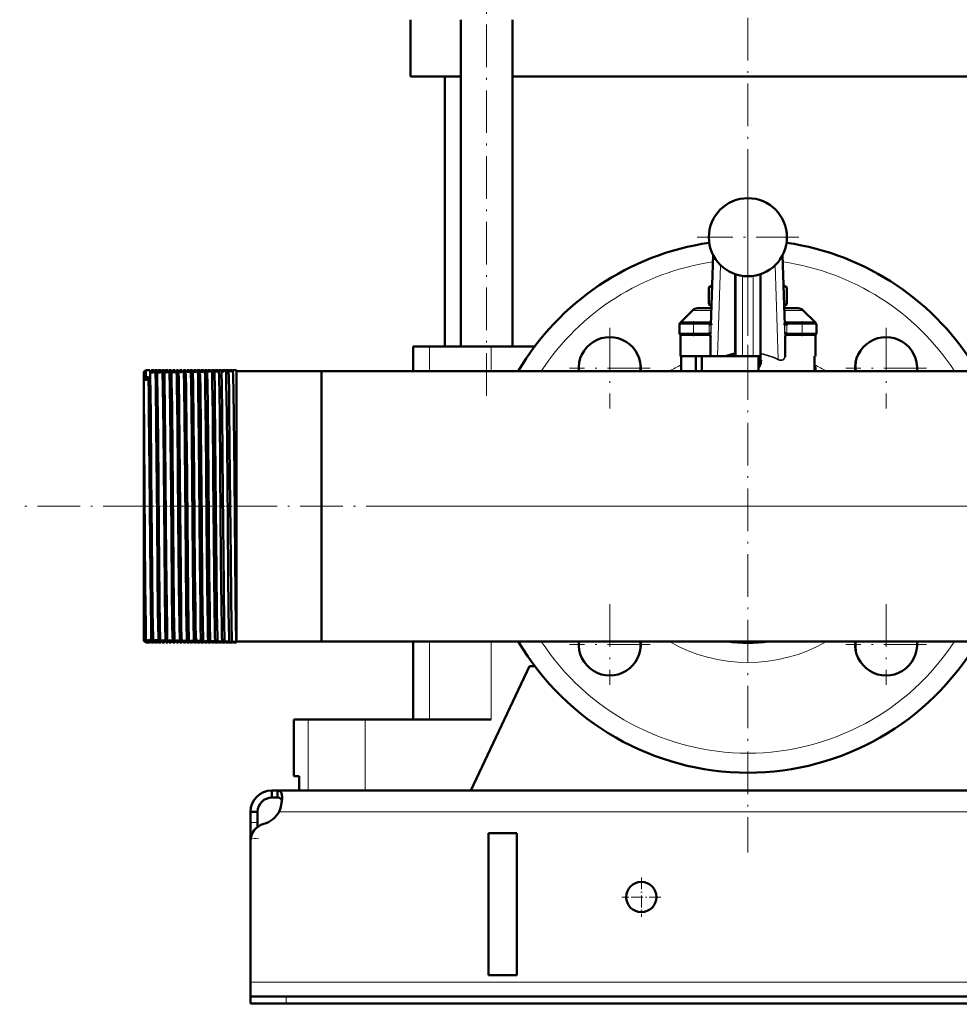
# Model space of a CAD drawing. Extents: x -1438 to 1837, y -1580 to 612.
# Tile 55 of 90: x -228 to 36, y -276 to 2. Entities that reach past the tile are written whole.
import ezdxf

# ---------------------------------------------------------------- set-up
doc = ezdxf.new("R2010")
doc.units = 0
doc.linetypes.add('DASHDOT', pattern=[18.5, 12, -3, 0.5, -3])

msp = doc.modelspace()

# ---------------------------------------------------------------- linework, layer by layer
at = {"color": 7, "linetype": 'DASHDOT', "lineweight": 18}
for p, q in [((-96.75, -104.32), (-96.75, 62.48)), ((-23.21, -102.42), (-23.21, 41.58)), ((-23.21, -37.92), (-23.21, -232.92)), ((-23.21, -45.37), (-23.21, -73.97)), ((-8.91, -59.67), (-37.51, -59.67)), ((-62.1, -85.16), (-62.1, -107.91)), ((15.68, -85.16), (15.68, -107.91)), ((-50.72, -96.53), (-73.47, -96.53)), ((27.06, -96.53), (4.31, -96.53)), ((491.79, -135.42), (-228.19, -135.42)), ((74.29, -135.42), (-120.71, -135.42)), ((-62.1, -162.94), (-62.1, -185.69)), ((15.68, -162.94), (15.68, -185.69)), ((-50.72, -174.31), (-73.47, -174.31)), ((27.06, -174.31), (4.31, -174.31))]:
    msp.add_line(p, q, dxfattribs=at)
at = {"color": 7, "lineweight": 50}
for p, q in [((-118.21, -14.42), (-118.21, 1.58)), ((-104.05, -90.42), (-104.05, 1.58)), ((-89.45, -90.42), (-89.45, 1.58)), ((-104.05, -14.42), (-118.21, -14.42)), ((-108.56, -90.42), (-108.56, -14.42)), ((-23.21, -14.42), (-89.45, -14.42)), ((43.03, -14.42), (-23.21, -14.42)), ((-33.62, -84.32), (-32.99, -64.71)), ((-13.43, -64.71), (-12.8, -84.32)), ((-26.71, -70.1), (-26.71, -93.17)), ((-19.71, -93.17), (-19.71, -70.1)), ((-33.26, -73.27), (-34.18, -73.8)), ((-34.18, -78.55), (-34.18, -73.8)), ((-12.24, -73.8), (-13.15, -73.27)), ((-12.24, -78.55), (-12.24, -73.8)), ((-38.79, -80.26), (-42.21, -83.67)), ((-37.38, -79.67), (-33.47, -79.67)), ((-34.18, -78.55), (-33.45, -78.97)), ((-12.97, -78.97), (-12.24, -78.55)), ((-12.95, -79.67), (-9.04, -79.67)), ((-7.62, -80.26), (-4.21, -83.67)), ((-42.5, -86.67), (-42.5, -84.17)), ((-42.21, -83.67), (-39.92, -83.67)), ((-42.21, -83.72), (-42.21, -83.67)), ((-42, -83.67), (-38.5, -83.67)), ((-39.92, -83.67), (-39.21, -83.67)), ((-33.6, -83.67), (-38.5, -83.67)), ((-7.92, -83.67), (-12.82, -83.67)), ((-12.8, -84.2), (-12.3, -84.17)), ((-12.79, -84.36), (-12.8, -84.32)), ((-12.79, -84.47), (-12.79, -84.36)), ((-7.92, -83.67), (-4.42, -83.67)), ((-7.21, -83.67), (-6.49, -83.67)), ((-6.49, -83.67), (-4.21, -83.67)), ((-4.21, -83.72), (-4.21, -83.67)), ((-3.92, -86.67), (-3.92, -84.17)), ((-42.21, -93.17), (-42.21, -87.13)), ((-42, -87.17), (-38.5, -87.17)), ((-34.16, -87.17), (-38.5, -87.17)), ((-33.63, -86.67), (-34.13, -86.67)), ((-33.71, -91.29), (-33.71, -87.67)), ((-12.29, -86.67), (-12.79, -86.67)), ((-12.71, -87.67), (-12.71, -91.29)), ((-7.92, -87.17), (-12.26, -87.17)), ((-7.92, -87.17), (-4.42, -87.17)), ((-4.21, -93.17), (-4.21, -87.13)), ((-115.17, -90.42), (-117.46, -90.42)), ((-117.46, -90.42), (-117.46, -97.37)), ((-112.82, -90.42), (-115.17, -90.42)), ((-95.46, -90.42), (-112.82, -90.42)), ((-83.22, -90.42), (-95.46, -90.42)), ((-33.71, -91.29), (-33.71, -93.02)), ((-12.71, -92.91), (-12.71, -91.29)), ((-33.68, -93.17), (-42.21, -93.17)), ((-41.97, -97.37), (-41.97, -93.17)), ((-37.91, -93.17), (-37.91, -97.37)), ((-36.21, -93.17), (-36.21, -97.37)), ((-33.68, -93.17), (-31.73, -93.17)), ((-31.73, -93.17), (-29.58, -93.17)), ((-26.71, -93.17), (-29.58, -93.17)), ((-26.43, -93.17), (-26.71, -93.17)), ((-26.71, -93.17), (-24.71, -93.17)), ((-24.71, -93.17), (-21.71, -93.17)), ((-21.71, -93.17), (-19.71, -93.17)), ((-20.21, -95.29), (-20.21, -93.17)), ((-19.71, -93.17), (-20.1, -93.17)), ((-19.51, -92.55), (-19.71, -92.55)), ((-19.71, -93.17), (-19.71, -93.5)), ((-19.71, -94.31), (-19.71, -93.5)), ((-12.71, -92.91), (-12.71, -93.39)), ((-4.45, -97.37), (-4.45, -93.17)), ((-4.21, -93.17), (-4.45, -93.17)), ((-20.21, -95.29), (-20.21, -96.2)), ((-20.21, -96.51), (-20.21, -96.2)), ((-20.21, -96.51), (-20.21, -97.37)), ((-19.71, -94.31), (-19.51, -94.31)), ((-4.21, -97.37), (-4.21, -96.67)), ((-193.21, -97.56), (-192.71, -97.06)), ((-193.21, -97.56), (-192.71, -97.06)), ((-193.21, -97.56), (-193.21, -99.56)), ((-192.71, -99.09), (-193.21, -99.56)), ((-193.21, -99.62), (-193.21, -99.56)), ((-193.21, -99.62), (-193.21, -102.36)), ((-192.56, -97.06), (-192.71, -97.06)), ((-192.71, -97.06), (-192.71, -99.09)), ((-191.56, -97.06), (-192.71, -97.06)), ((-192.71, -99.09), (-191.96, -99.09)), ((-190.56, -97.06), (-191.06, -97.06)), ((-189.56, -97.06), (-190.06, -97.06)), ((-188.56, -97.06), (-189.06, -97.06)), ((-187.56, -97.06), (-188.07, -97.06)), ((-186.55, -97.06), (-187.07, -97.06)), ((-185.55, -97.06), (-186.07, -97.06)), ((-184.55, -97.06), (-185.07, -97.06)), ((-183.54, -97.06), (-184.08, -97.06)), ((-182.54, -97.06), (-183.08, -97.06)), ((-181.53, -97.06), (-182.08, -97.06)), ((-180.53, -97.06), (-181.09, -97.06)), ((-179.52, -97.06), (-180.09, -97.06)), ((-178.52, -97.06), (-179.1, -97.06)), ((-177.51, -97.06), (-178.1, -97.06)), ((-176.5, -97.06), (-177.11, -97.06)), ((-175.49, -97.06), (-176.12, -97.06)), ((-174.49, -97.06), (-175.12, -97.06)), ((-174.48, -97.07), (-174.49, -97.06)), ((-174.13, -97.06), (-174.14, -97.07)), ((-173.48, -97.06), (-174.13, -97.06)), ((-173.47, -97.07), (-173.48, -97.06)), ((-173.14, -97.06), (-173.14, -97.07)), ((-172.47, -97.06), (-173.14, -97.06)), ((-172.46, -97.07), (-172.47, -97.06)), ((-172.15, -97.06), (-172.15, -97.07)), ((-171.46, -97.06), (-172.15, -97.06)), ((-171.45, -97.07), (-171.46, -97.06)), ((-171.16, -97.06), (-171.16, -97.07)), ((-170.45, -97.06), (-171.16, -97.06)), ((-170.44, -97.07), (-170.45, -97.06)), ((-170.17, -97.06), (-170.17, -97.07)), ((-169.44, -97.06), (-170.17, -97.06)), ((-169.43, -97.07), (-169.44, -97.06)), ((-169.18, -97.06), (-169.18, -97.07)), ((-168.42, -97.06), (-169.18, -97.06)), ((-168.42, -97.07), (-168.42, -97.06)), ((-168.19, -97.06), (-168.19, -97.07)), ((-167.21, -97.06), (-168.19, -97.06)), ((-167.21, -97.06), (-167.21, -169.09)), ((-143.21, -97.37), (-167.21, -97.37)), ((-143.21, -97.37), (-167.21, -97.37)), ((-143.21, -97.37), (-117.46, -97.37)), ((-143.21, -97.37), (-143.21, -168.82)), ((-143.21, -97.37), (-143.21, -135.42)), ((123.34, -97.37), (-143.21, -97.37)), ((-193.21, -102.36), (-193.21, -168.65)), ((-143.21, -135.42), (-143.21, -173.47)), ((-193.21, -168.65), (-193.21, -173.28)), ((-192.71, -169.81), (-192.72, -169.08)), ((-167.21, -169.09), (-167.21, -173.77)), ((-143.21, -168.82), (-143.21, -173.47)), ((-192.71, -169.81), (-192.71, -173.78)), ((-193.21, -173.28), (-192.71, -173.78)), ((-192.56, -173.78), (-192.71, -173.78)), ((-191.56, -173.78), (-192.56, -173.78)), ((-190.56, -173.78), (-191.06, -173.78)), ((-189.56, -173.78), (-190.06, -173.78)), ((-188.56, -173.78), (-189.06, -173.78)), ((-188.11, -173.47), (-188.12, -173.18)), ((-187.56, -173.78), (-188.07, -173.78)), ((-186.55, -173.78), (-187.07, -173.78)), ((-185.55, -173.78), (-186.07, -173.78)), ((-184.55, -173.78), (-185.07, -173.78)), ((-183.54, -173.78), (-184.08, -173.78)), ((-182.54, -173.78), (-183.08, -173.78)), ((-181.53, -173.78), (-182.08, -173.78)), ((-180.53, -173.78), (-181.09, -173.78)), ((-179.52, -173.78), (-180.09, -173.78)), ((-178.52, -173.78), (-179.1, -173.78)), ((-177.51, -173.78), (-178.1, -173.78)), ((-176.5, -173.78), (-177.11, -173.78)), ((-175.49, -173.78), (-176.12, -173.78)), ((-174.49, -173.78), (-175.12, -173.78)), ((-174.48, -173.78), (-174.49, -173.78)), ((-174.13, -173.78), (-174.14, -173.78)), ((-173.48, -173.78), (-174.13, -173.78)), ((-173.47, -173.78), (-173.48, -173.78)), ((-173.14, -173.78), (-173.14, -173.78)), ((-172.47, -173.78), (-173.14, -173.78)), ((-172.46, -173.78), (-172.47, -173.78)), ((-172.15, -173.78), (-172.15, -173.78)), ((-171.46, -173.78), (-172.15, -173.78)), ((-171.45, -173.78), (-171.46, -173.78)), ((-171.16, -173.78), (-171.16, -173.78)), ((-170.45, -173.78), (-171.16, -173.78)), ((-170.44, -173.78), (-170.45, -173.78)), ((-170.17, -173.78), (-170.17, -173.78)), ((-169.44, -173.78), (-170.17, -173.78)), ((-169.43, -173.78), (-169.44, -173.78)), ((-169.18, -173.78), (-169.18, -173.78)), ((-168.42, -173.78), (-169.18, -173.78)), ((-168.42, -173.78), (-168.42, -173.78)), ((-168.19, -173.78), (-168.19, -173.78)), ((-167.21, -173.78), (-168.19, -173.78)), ((-143.21, -173.47), (-167.21, -173.47)), ((-167.21, -173.77), (-167.21, -173.77)), ((416.79, -173.47), (-143.21, -173.47)), ((-117.46, -173.47), (-117.46, -195.42)), ((-101.21, -215.42), (-84.71, -180.42)), ((-83.21, -180.42), (-84.71, -180.42)), ((-151.06, -195.42), (-147, -195.42)), ((-151.06, -211.42), (-151.06, -195.42)), ((-147, -195.42), (-130.96, -195.42)), ((-130.96, -195.42), (-95.46, -195.42)), ((-149.49, -211.42), (-151.06, -211.42)), ((-149.49, -211.42), (-149.49, -215.42)), ((-157.21, -215.42), (-157.21, -217.42)), ((-155.67, -215.42), (-157.21, -215.42)), ((-155.67, -215.42), (-155.67, -217.42)), ((429.26, -215.42), (-155.67, -215.42)), ((-147, -215.42), (-149.49, -215.42)), ((-130.96, -215.42), (-147, -215.42)), ((-101.21, -215.42), (-130.96, -215.42)), ((-155.67, -217.42), (-157.21, -217.42)), ((-163.21, -221.42), (-161.21, -221.42)), ((-163.21, -224.42), (-163.21, -221.42)), ((-161.21, -224.42), (-161.21, -221.42)), ((-163.21, -228.94), (-163.21, -224.42)), ((-161.21, -225.67), (-161.21, -224.42)), ((-163.21, -228.94), (-163.21, -229.67)), ((-163.21, -229.67), (-163.21, -269.42)), ((-96.21, -267.42), (-96.21, -227.42)), ((-88.21, -227.42), (-96.21, -227.42)), ((-88.21, -227.42), (-88.21, -267.42)), ((-88.21, -267.42), (-96.21, -267.42)), ((-163.21, -269.42), (-163.21, -273.42)), ((-163.21, -273.42), (-163.21, -275.42)), ((-163.21, -273.42), (-153.21, -273.42)), ((426.79, -273.42), (-153.21, -273.42)), ((-163.21, -275.42), (-153.21, -275.42)), ((-153.21, -275.42), (426.79, -275.42))]:
    msp.add_line(p, q, dxfattribs=at)
at = {"color": 7, "lineweight": 18}
for p, q in [((-32.86, -64.96), (-33.71, -91.29)), ((-33.63, -84.47), (-32.99, -64.72)), ((-12.71, -91.29), (-13.56, -64.96)), ((-13.43, -64.72), (-12.79, -84.47)), ((-30.89, -67.54), (-31.73, -93.17)), ((-14.67, -94), (-15.52, -67.54)), ((-26.96, -70.01), (-26.96, -92.45)), ((-24.71, -70.57), (-24.71, -93.17)), ((-21.71, -93.17), (-21.71, -70.57)), ((-19.46, -92.37), (-19.46, -70.01)), ((-38.79, -80.26), (-33.49, -80.26)), ((-12.93, -80.26), (-7.62, -80.26)), ((-42.5, -84.17), (-38.5, -84.17)), ((-38.5, -84.17), (-38.5, -83.67)), ((-38.5, -84.17), (-38.5, -86.67)), ((-34.12, -84.17), (-38.5, -84.17)), ((-34.13, -86.67), (-34.13, -84.47)), ((-33.63, -84.47), (-34.13, -84.47)), ((-34.12, -84.17), (-33.62, -84.2)), ((-33.62, -84.32), (-33.63, -84.47)), ((-33.63, -86.67), (-33.63, -84.47)), ((-12.29, -84.47), (-12.79, -84.47)), ((-12.79, -84.47), (-12.79, -86.67)), ((-7.92, -84.17), (-12.3, -84.17)), ((-12.29, -84.47), (-12.29, -86.67)), ((-7.92, -84.17), (-7.92, -83.67)), ((-7.92, -84.17), (-3.92, -84.17)), ((-7.92, -84.17), (-7.92, -86.67)), ((-42.5, -86.67), (-38.5, -86.67)), ((-34.13, -86.67), (-38.5, -86.67)), ((-38.5, -87.17), (-38.5, -86.67)), ((-33.71, -87.67), (-33.66, -87.67)), ((-12.76, -87.67), (-12.71, -87.67)), ((-7.92, -86.67), (-12.29, -86.67)), ((-7.92, -86.67), (-3.92, -86.67)), ((-7.92, -87.17), (-7.92, -86.67)), ((-112.82, -90.42), (-112.82, -97.37)), ((-95.46, -90.42), (-95.46, -97.37)), ((-19.51, -94.31), (-19.51, -92.55)), ((-4.45, -96.67), (-4.21, -96.67)), ((-112.82, -173.47), (-112.82, -195.42)), ((-95.46, -173.47), (-95.46, -195.42)), ((-147, -195.42), (-147, -215.42)), ((-130.96, -195.42), (-130.96, -215.42)), ((428.76, -221.42), (-155.18, -221.42)), ((-163.21, -224.42), (-161.21, -224.42)), ((-163.21, -228.94), (-163.15, -228.94)), ((436.79, -269.42), (-163.21, -269.42)), ((-153.21, -273.42), (-153.21, -275.42))]:
    msp.add_line(p, q, dxfattribs=at)
at = {"color": 7, "linetype": 'DASHDOT', "lineweight": 18, "ltscale": 0.146923}
msp.add_line((-33.11, -84.17), (-38.99, -84.17), dxfattribs=at)
at = {"color": 7, "linetype": 'DASHDOT', "lineweight": 18, "ltscale": 0.105}
for p, q in [((-38.5, -87.52), (-38.5, -83.32)), ((-7.92, -83.32), (-7.92, -87.52))]:
    msp.add_line(p, q, dxfattribs=at)
at = {"color": 7, "linetype": 'DASHDOT', "lineweight": 18, "ltscale": 0.066204}
msp.add_line((-34.13, -86.89), (-34.13, -84.25), dxfattribs=at)
at = {"color": 7, "linetype": 'DASHDOT', "lineweight": 18, "ltscale": 0.146908}
msp.add_line((-7.43, -84.17), (-13.31, -84.17), dxfattribs=at)
at = {"color": 7, "linetype": 'DASHDOT', "lineweight": 18, "ltscale": 0.066219}
msp.add_line((-12.29, -84.25), (-12.29, -86.89), dxfattribs=at)
at = {"color": 7, "linetype": 'DASHDOT', "lineweight": 18, "ltscale": 0.131288}
msp.add_line((-38.94, -86.67), (-33.68, -86.67), dxfattribs=at)
at = {"color": 7, "linetype": 'DASHDOT', "lineweight": 18, "ltscale": 0.13132}
msp.add_line((-12.74, -86.67), (-7.48, -86.67), dxfattribs=at)
at = {"color": 7, "linetype": 'DASHDOT', "lineweight": 18, "ltscale": 0.126018}
msp.add_line((-23.21, -92.75), (-23.21, -97.79), dxfattribs=at)
at = {"color": 7, "linetype": 'DASHDOT', "lineweight": 18, "ltscale": 0.074653}
msp.add_line((-190.47, -135.42), (-193.46, -135.42), dxfattribs=at)
at = {"color": 7, "linetype": 'DASHDOT', "lineweight": 18, "ltscale": 0.041239}
msp.add_line((-188.58, -135.42), (-190.23, -135.42), dxfattribs=at)
at = {"color": 7, "linetype": 'DASHDOT', "lineweight": 18, "ltscale": 0.041312}
msp.add_line((-186.58, -135.42), (-188.23, -135.42), dxfattribs=at)
at = {"color": 7, "linetype": 'DASHDOT', "lineweight": 18, "ltscale": 0.041474}
msp.add_line((-184.57, -135.42), (-186.23, -135.42), dxfattribs=at)
at = {"color": 7, "linetype": 'DASHDOT', "lineweight": 18, "ltscale": 0.041722}
msp.add_line((-182.56, -135.42), (-184.23, -135.42), dxfattribs=at)
at = {"color": 7, "linetype": 'DASHDOT', "lineweight": 18, "ltscale": 0.042158}
msp.add_line((-180.55, -135.42), (-182.23, -135.42), dxfattribs=at)
at = {"color": 7, "linetype": 'DASHDOT', "lineweight": 18, "ltscale": 0.042731}
msp.add_line((-178.53, -135.42), (-180.24, -135.42), dxfattribs=at)
at = {"color": 7, "linetype": 'DASHDOT', "lineweight": 18, "ltscale": 0.043431}
msp.add_line((-176.52, -135.42), (-178.26, -135.42), dxfattribs=at)
at = {"color": 7, "linetype": 'DASHDOT', "lineweight": 18, "ltscale": 0.044262}
msp.add_line((-174.5, -135.42), (-176.27, -135.42), dxfattribs=at)
at = {"color": 7, "linetype": 'DASHDOT', "lineweight": 18, "ltscale": 0.045233}
msp.add_line((-172.48, -135.42), (-174.29, -135.42), dxfattribs=at)
at = {"color": 7, "linetype": 'DASHDOT', "lineweight": 18, "ltscale": 0.046339}
msp.add_line((-170.45, -135.42), (-172.31, -135.42), dxfattribs=at)
at = {"color": 7, "linetype": 'DASHDOT', "lineweight": 18, "ltscale": 0.047599}
msp.add_line((-168.43, -135.42), (-170.33, -135.42), dxfattribs=at)
at = {"color": 7, "linetype": 'DASHDOT', "lineweight": 18, "ltscale": 0.06}
msp.add_line((-163.41, -228.94), (-161.01, -228.94), dxfattribs=at)
at = {"color": 7, "linetype": 'DASHDOT', "lineweight": 18, "ltscale": 0.27625}
for p, q in [((-53.21, -239.9), (-53.21, -250.95)), ((-47.68, -245.42), (-58.73, -245.42))]:
    msp.add_line(p, q, dxfattribs=at)
at = {"color": 7, "linetype": 'DASHDOT', "lineweight": 18, "ltscale": 0.060015}
msp.add_line((-153.21, -273.22), (-153.21, -275.62), dxfattribs=at)
at = {"color": 7, "lineweight": 18}
for points in [[(-34.12, -84.17), (-34.05, -83.93), (-33.95, -83.81), (-33.81, -83.72), (-33.6, -83.67)], [(-12.82, -83.67), (-12.67, -83.7), (-12.47, -83.81), (-12.37, -83.93), (-12.3, -84.17)], [(-33.66, -87.67), (-33.66, -87.67), (-33.66, -87.67), (-33.65, -87.67), (-33.65, -87.65), (-33.64, -87.51), (-33.63, -86.67)], [(-12.79, -86.67), (-12.78, -87.49), (-12.77, -87.65), (-12.76, -87.67), (-12.76, -87.67), (-12.76, -87.67), (-12.76, -87.67)], [(-13.56, -94.34), (-13.8, -94.39), (-14.05, -94.39), (-14.3, -94.35), (-14.78, -94.18)], [(-14.67, -94), (-14.28, -94.17), (-13.9, -94.23), (-13.63, -94.21), (-13.39, -94.12), (-13.17, -93.95), (-12.99, -93.74), (-12.86, -93.48), (-12.77, -93.2), (-12.71, -92.91)], [(-20.21, -96.2), (-20.03, -95.87), (-19.83, -95.3), (-19.75, -94.92), (-19.71, -94.31)]]:
    msp.add_lwpolyline(points, dxfattribs=at)
at = {"color": 7, "lineweight": 50}
for points in [[(-34.16, -87.17), (-34.16, -87.17), (-34.16, -87.17), (-34.15, -87.17), (-34.15, -87.16), (-34.14, -87.08), (-34.13, -86.67)], [(-12.29, -86.67), (-12.27, -87.12), (-12.27, -87.17), (-12.26, -87.17), (-12.26, -87.17), (-12.26, -87.17)], [(-26.96, -92.45), (-26.83, -92.47), (-26.77, -92.54), (-26.71, -92.71), (-26.71, -92.75)], [(-19.71, -93.5), (-19.73, -93.9), (-19.79, -94.3), (-19.89, -94.64), (-20.02, -94.97), (-20.21, -95.29)], [(-20.21, -96.51), (-20, -96.21), (-19.83, -95.9), (-19.67, -95.46), (-19.56, -95.01), (-19.51, -94.31)], [(-191.22, -169.09), (-191.31, -163.15), (-191.48, -145.85), (-191.65, -125.47), (-191.8, -109.06), (-191.87, -104.08), (-191.96, -99.09)], [(-191.5, -97.7), (-191.54, -97.13), (-191.56, -97.07), (-191.56, -97.07), (-191.56, -97.07), (-191.56, -97.06)], [(-190.72, -169.09), (-190.78, -164.9), (-190.9, -154.11), (-191.14, -126), (-191.3, -109.18), (-191.37, -104.17), (-191.48, -98.41), (-191.5, -97.7)], [(-191.06, -97.06), (-191.06, -97.06), (-191.07, -97.07), (-191.07, -97.07), (-191.07, -97.08), (-191.09, -97.24)], [(-191, -97.76), (-191.04, -97.14), (-191.06, -97.07), (-191.06, -97.07), (-191.06, -97.07), (-191.06, -97.06)], [(-190.52, -97.34), (-190.55, -97.09), (-190.55, -97.07), (-190.56, -97.07), (-190.56, -97.07), (-190.56, -97.06), (-190.56, -97.06)], [(-190.06, -97.06), (-190.06, -97.06), (-190.07, -97.07), (-190.07, -97.07), (-190.07, -97.08), (-190.09, -97.22)], [(-189.22, -169.09), (-189.29, -164.9), (-189.4, -154.11), (-189.54, -138.89), (-189.76, -113.17), (-189.91, -101.36), (-190, -97.78), (-190.04, -97.14), (-190.06, -97.07), (-190.06, -97.07), (-190.06, -97.07), (-190.06, -97.06)], [(-189.53, -97.22), (-189.55, -97.08), (-189.55, -97.07), (-189.56, -97.07), (-189.56, -97.06), (-189.56, -97.06)], [(-188.72, -169.09), (-188.82, -161.54), (-189.01, -141.66), (-189.22, -116.74), (-189.36, -104.23), (-189.46, -98.95), (-189.51, -97.54), (-189.53, -97.22)], [(-189.06, -97.06), (-189.07, -97.06), (-189.07, -97.07), (-189.07, -97.07), (-189.08, -97.09), (-189.1, -97.26)], [(-189.01, -97.72), (-189.04, -97.14), (-189.06, -97.07), (-189.06, -97.07), (-189.06, -97.07), (-189.06, -97.06)], [(-188.54, -97.16), (-188.55, -97.07), (-188.55, -97.07), (-188.56, -97.07), (-188.56, -97.06)], [(-188.07, -97.06), (-188.07, -97.07), (-188.07, -97.07), (-188.07, -97.08), (-188.09, -97.17)], [(-187.23, -169.09), (-187.36, -158.53), (-187.57, -134.85), (-187.76, -113.98), (-187.91, -101.7), (-188, -97.91), (-188.04, -97.16), (-188.06, -97.07), (-188.06, -97.07), (-188.06, -97.07), (-188.07, -97.06)], [(-187.53, -97.21), (-187.55, -97.08), (-187.55, -97.07), (-187.55, -97.07), (-187.55, -97.06), (-187.56, -97.06)], [(-186.71, -169.09), (-186.79, -163.86), (-186.93, -150.12), (-187.21, -117.52), (-187.31, -107.54), (-187.42, -100.64), (-187.47, -98.42), (-187.53, -97.21)], [(-187.07, -97.06), (-187.07, -97.07), (-187.07, -97.07), (-187.07, -97.07), (-187.09, -97.15)], [(-187.01, -97.68), (-187.05, -97.13), (-187.06, -97.07), (-187.06, -97.07), (-187.07, -97.07), (-187.07, -97.06)], [(-186.07, -97.06), (-186.07, -97.07), (-186.07, -97.07), (-186.08, -97.07), (-186.09, -97.13)], [(-185.23, -169.09), (-185.37, -157.68), (-185.6, -131.74), (-185.81, -108.91), (-185.92, -101.53), (-185.98, -98.49), (-186.02, -97.59), (-186.05, -97.12), (-186.06, -97.07), (-186.07, -97.07), (-186.07, -97.06), (-186.07, -97.06)], [(-184.71, -169.09), (-184.78, -164.39), (-184.9, -152.15), (-185.18, -120.07), (-185.31, -107.56), (-185.42, -100.39), (-185.5, -97.63), (-185.54, -97.1)], [(-185.02, -97.65), (-185.05, -97.13), (-185.07, -97.07), (-185.07, -97.07), (-185.07, -97.06), (-185.07, -97.06)], [(-183.24, -169.09), (-183.38, -157.7), (-183.55, -138.59), (-183.78, -112.35), (-183.93, -101.3), (-183.97, -99.37), (-184.04, -97.33), (-184.06, -97.09), (-184.07, -97.07), (-184.07, -97.07), (-184.07, -97.07), (-184.07, -97.06), (-184.08, -97.06)], [(-182.7, -169.09), (-182.76, -164.9), (-182.88, -154.11), (-183.11, -126.91), (-183.3, -107.71), (-183.43, -99.59), (-183.48, -97.85), (-183.51, -97.22), (-183.53, -97.09)], [(-183.03, -97.61), (-183.06, -97.12), (-183.07, -97.07), (-183.08, -97.07), (-183.08, -97.06), (-183.08, -97.06)], [(-182.49, -97.57), (-182.51, -97.17), (-182.53, -97.08)], [(-181.25, -169.09), (-181.32, -163.87), (-181.46, -150.14), (-181.73, -118.48), (-181.81, -110.58), (-181.93, -101.27), (-182.02, -97.74), (-182.06, -97.14), (-182.08, -97.07), (-182.08, -97.07), (-182.08, -97.07), (-182.08, -97.06)], [(-180.69, -169.09), (-180.8, -160.54), (-180.9, -150.18), (-181.18, -118.29), (-181.2, -115.84), (-181.37, -102.25), (-181.44, -98.75), (-181.5, -97.33), (-181.51, -97.13), (-181.52, -97.08)], [(-181.04, -97.57), (-181.07, -97.12), (-181.08, -97.07), (-181.08, -97.07), (-181.09, -97.06), (-181.09, -97.06)], [(-180.48, -97.53), (-180.51, -97.16), (-180.52, -97.08)], [(-179.26, -169.09), (-179.37, -160.53), (-179.56, -139.94), (-179.76, -116.62), (-179.85, -107.67), (-179.95, -100.73), (-180.02, -98), (-180.06, -97.29), (-180.08, -97.09), (-180.09, -97.07), (-180.09, -97.07), (-180.09, -97.07), (-180.09, -97.06), (-180.09, -97.06)], [(-178.68, -169.09), (-178.74, -164.9), (-178.86, -154.1), (-179.09, -126.62), (-179.23, -112.05), (-179.38, -100.87), (-179.45, -98.06), (-179.49, -97.32), (-179.51, -97.12), (-179.51, -97.08)], [(-179.05, -97.53), (-179.08, -97.12), (-179.09, -97.08), (-179.09, -97.07), (-179.09, -97.07), (-179.1, -97.06), (-179.1, -97.06)], [(-178.47, -97.49), (-178.5, -97.14), (-178.51, -97.07)], [(-177.27, -169.09), (-177.34, -163.86), (-177.48, -150.12), (-177.77, -116.79), (-177.93, -102.71), (-178, -99), (-178.07, -97.28), (-178.09, -97.09), (-178.1, -97.07), (-178.1, -97.07), (-178.1, -97.06), (-178.1, -97.06)], [(-176.66, -169.09), (-176.81, -157.69), (-176.97, -139.37), (-177.2, -113.92), (-177.34, -102.05), (-177.41, -99.09), (-177.47, -97.36), (-177.49, -97.12), (-177.5, -97.07)], [(-177.06, -97.49), (-177.09, -97.11), (-177.1, -97.08), (-177.1, -97.07), (-177.11, -97.07), (-177.11, -97.06), (-177.11, -97.06)], [(-176.46, -97.45), (-176.48, -97.13), (-176.5, -97.07)], [(-175.28, -169.09), (-175.42, -157.7), (-175.59, -139.37), (-175.81, -113.88), (-175.94, -102.69), (-176.01, -99.03), (-176.08, -97.29), (-176.1, -97.09), (-176.11, -97.07), (-176.11, -97.07), (-176.11, -97.07), (-176.11, -97.06), (-176.12, -97.06)], [(-174.65, -169.09), (-174.71, -164.9), (-174.83, -154.11), (-175.06, -127.11), (-175.25, -107.49), (-175.36, -100.57), (-175.41, -98.36), (-175.46, -97.25), (-175.48, -97.1), (-175.49, -97.07)], [(-175.08, -97.45), (-175.11, -97.11), (-175.12, -97.08), (-175.12, -97.07), (-175.12, -97.07), (-175.12, -97.06), (-175.12, -97.06)], [(-174.44, -97.4), (-174.47, -97.12), (-174.48, -97.08), (-174.48, -97.07)], [(-173.3, -169.09), (-173.36, -164.9), (-173.47, -154.11), (-173.71, -126.62), (-173.87, -109.43), (-174, -100.52), (-174.06, -98.17), (-174.09, -97.47), (-174.12, -97.11), (-174.12, -97.08), (-174.13, -97.07), (-174.13, -97.07), (-174.13, -97.06), (-174.13, -97.06)], [(-172.63, -169.09), (-172.69, -164.9), (-172.81, -154.1), (-173.05, -126.59), (-173.15, -115.65), (-173.26, -105.76), (-173.31, -101.88), (-173.4, -98.24), (-173.44, -97.32), (-173.46, -97.11), (-173.47, -97.08), (-173.47, -97.07)], [(-173.1, -97.41), (-173.13, -97.1), (-173.13, -97.08), (-173.13, -97.07), (-173.14, -97.07), (-173.14, -97.06), (-173.14, -97.06)], [(-172.43, -97.36), (-172.45, -97.11), (-172.46, -97.08), (-172.46, -97.07)], [(-171.32, -169.09), (-171.39, -163.86), (-171.53, -150.13), (-171.74, -125.5), (-171.89, -109.3), (-171.95, -104.16), (-172.05, -98.92), (-172.1, -97.52), (-172.13, -97.11), (-172.14, -97.08), (-172.14, -97.07), (-172.15, -97.07), (-172.15, -97.06), (-172.15, -97.06)], [(-170.61, -169.09), (-170.75, -157.69), (-170.98, -131.84), (-171.19, -109.63), (-171.32, -100.74), (-171.38, -98.16), (-171.41, -97.43), (-171.44, -97.12), (-171.45, -97.08), (-171.45, -97.07)], [(-171.12, -97.37), (-171.14, -97.1), (-171.15, -97.07), (-171.15, -97.07), (-171.16, -97.07), (-171.16, -97.06), (-171.16, -97.06)], [(-170.41, -97.31), (-170.43, -97.11), (-170.44, -97.08), (-170.44, -97.07)], [(-169.34, -169.09), (-169.4, -164.91), (-169.51, -154.11), (-169.74, -127.83), (-169.91, -109.4), (-170.03, -100.79), (-170.12, -97.6), (-170.15, -97.12), (-170.16, -97.07), (-170.16, -97.07), (-170.17, -97.06), (-170.17, -97.06)], [(-168.59, -169.09), (-168.7, -160.55), (-168.8, -149.98), (-169, -127.02), (-169.19, -108.07), (-169.25, -103.26), (-169.34, -98.89), (-169.38, -97.64), (-169.41, -97.15), (-169.43, -97.08), (-169.43, -97.07)], [(-169.14, -97.32), (-169.17, -97.09), (-169.17, -97.07), (-169.17, -97.07), (-169.18, -97.07), (-169.18, -97.06), (-169.18, -97.06)], [(-168.39, -97.27), (-168.41, -97.1), (-168.42, -97.07), (-168.42, -97.07)], [(-167.36, -169.09), (-167.47, -160.55), (-167.57, -149.99), (-167.77, -126.92), (-167.92, -109.98), (-168.01, -103.29), (-168.1, -98.61), (-168.16, -97.24), (-168.18, -97.08), (-168.18, -97.07), (-168.19, -97.07), (-168.19, -97.06), (-168.19, -97.06)], [(-192.72, -169.08), (-192.85, -157.64), (-193.03, -130.92), (-193.11, -116.4), (-193.21, -102.36)], [(-191.06, -173.78), (-191.06, -173.78), (-191.07, -173.78), (-191.07, -173.78), (-191.07, -173.76), (-191.09, -173.59), (-191.16, -172.11), (-191.22, -169.09)], [(-190.56, -173.78), (-190.56, -173.78), (-190.56, -173.78), (-190.57, -173.78), (-190.57, -173.76), (-190.59, -173.59), (-190.66, -172.11), (-190.72, -169.09)], [(-189.1, -173.5), (-189.14, -172.59), (-189.22, -169.09)], [(-188.56, -173.78), (-188.56, -173.78), (-188.56, -173.78), (-188.56, -173.78), (-188.58, -173.72), (-188.61, -173.24), (-188.65, -172.29), (-188.72, -169.09)], [(-187.1, -173.56), (-187.14, -172.92), (-187.23, -169.09)], [(-186.55, -173.78), (-186.55, -173.78), (-186.56, -173.78), (-186.56, -173.78), (-186.56, -173.76), (-186.59, -173.59), (-186.65, -172.1), (-186.71, -169.09)], [(-185.09, -173.73), (-185.12, -173.4), (-185.17, -171.83), (-185.23, -169.09)], [(-184.55, -173.78), (-184.55, -173.78), (-184.55, -173.78), (-184.55, -173.78), (-184.56, -173.72), (-184.6, -173.24), (-184.64, -172.3), (-184.71, -169.09)], [(-183.09, -173.75), (-183.11, -173.62), (-183.14, -173.05), (-183.24, -169.09)], [(-182.54, -173.78), (-182.54, -173.78), (-182.54, -173.78), (-182.54, -173.78), (-182.56, -173.72), (-182.59, -173.24), (-182.63, -172.29), (-182.7, -169.09)], [(-181.1, -173.76), (-181.11, -173.65), (-181.15, -173.09), (-181.18, -172.13), (-181.25, -169.09)], [(-180.53, -173.78), (-180.53, -173.78), (-180.53, -173.78), (-180.53, -173.78), (-180.55, -173.72), (-180.58, -173.24), (-180.62, -172.29), (-180.69, -169.09)], [(-179.11, -173.77), (-179.12, -173.72), (-179.14, -173.5), (-179.2, -171.95), (-179.26, -169.09)], [(-178.52, -173.78), (-178.52, -173.78), (-178.52, -173.78), (-178.52, -173.78), (-178.53, -173.77), (-178.53, -173.73), (-178.56, -173.36), (-178.63, -171.49), (-178.68, -169.09)], [(-177.12, -173.77), (-177.12, -173.75), (-177.14, -173.64), (-177.18, -172.9), (-177.27, -169.09)], [(-176.5, -173.78), (-176.5, -173.78), (-176.51, -173.78), (-176.51, -173.78), (-176.52, -173.72), (-176.56, -173.24), (-176.59, -172.3), (-176.66, -169.09)], [(-175.13, -173.78), (-175.14, -173.76), (-175.15, -173.68), (-175.18, -173.15), (-175.21, -172.18), (-175.28, -169.09)], [(-174.49, -173.78), (-174.49, -173.78), (-174.49, -173.78), (-174.49, -173.78), (-174.5, -173.72), (-174.54, -173.24), (-174.58, -172.29), (-174.65, -169.09)], [(-173.14, -173.78), (-173.15, -173.76), (-173.16, -173.68), (-173.2, -173.16), (-173.23, -172.2), (-173.3, -169.09)], [(-172.47, -173.78), (-172.47, -173.78), (-172.47, -173.78), (-172.47, -173.78), (-172.48, -173.76), (-172.5, -173.59), (-172.56, -172.1), (-172.63, -169.09)], [(-171.16, -173.78), (-171.17, -173.76), (-171.18, -173.69), (-171.21, -173.17), (-171.25, -172.21), (-171.32, -169.09)], [(-170.45, -173.78), (-170.45, -173.78), (-170.45, -173.78), (-170.45, -173.78), (-170.47, -173.72), (-170.5, -173.24), (-170.54, -172.3), (-170.61, -169.09)], [(-169.18, -173.78), (-169.19, -173.76), (-169.2, -173.69), (-169.23, -173.18), (-169.27, -172.21), (-169.34, -169.09)], [(-168.42, -173.78), (-168.43, -173.78), (-168.43, -173.78), (-168.43, -173.78), (-168.44, -173.72), (-168.48, -173.24), (-168.51, -172.3), (-168.59, -169.09)], [(-167.21, -173.77), (-167.22, -173.72), (-167.24, -173.51), (-167.3, -171.96), (-167.36, -169.09)], [(-192.56, -173.78), (-192.56, -173.78), (-192.57, -173.78), (-192.57, -173.78), (-192.57, -173.77), (-192.58, -173.73), (-192.61, -173.32), (-192.64, -172.51), (-192.71, -169.81)], [(-192.53, -173.6), (-192.55, -173.76), (-192.56, -173.78), (-192.56, -173.78), (-192.56, -173.78), (-192.56, -173.78)], [(-191.56, -173.78), (-191.56, -173.78), (-191.57, -173.78), (-191.57, -173.77), (-191.58, -173.7), (-191.62, -173.07)], [(-191.53, -173.63), (-191.55, -173.77), (-191.56, -173.78), (-191.56, -173.78), (-191.56, -173.78), (-191.56, -173.78)], [(-190.54, -173.65), (-190.55, -173.77), (-190.56, -173.78), (-190.56, -173.78), (-190.56, -173.78)], [(-190.06, -173.78), (-190.07, -173.78), (-190.07, -173.78), (-190.07, -173.77), (-190.08, -173.71), (-190.12, -173.15)], [(-189.56, -173.78), (-189.56, -173.78), (-189.56, -173.78), (-189.57, -173.77), (-189.58, -173.71), (-189.62, -173.11)], [(-189.54, -173.67), (-189.55, -173.77), (-189.56, -173.78), (-189.56, -173.78), (-189.56, -173.78)], [(-189.06, -173.78), (-189.07, -173.78), (-189.07, -173.78), (-189.07, -173.78), (-189.07, -173.77), (-189.08, -173.75), (-189.1, -173.5)], [(-188.54, -173.7), (-188.55, -173.77), (-188.55, -173.78), (-188.56, -173.78), (-188.56, -173.78)], [(-188.07, -173.78), (-188.07, -173.78), (-188.07, -173.78), (-188.07, -173.78), (-188.07, -173.77), (-188.08, -173.75), (-188.11, -173.47)], [(-187.56, -173.78), (-187.56, -173.78), (-187.56, -173.78), (-187.56, -173.77), (-187.58, -173.71), (-187.61, -173.14)], [(-187.54, -173.71), (-187.55, -173.77), (-187.55, -173.78), (-187.55, -173.78), (-187.56, -173.78)], [(-187.07, -173.78), (-187.07, -173.78), (-187.07, -173.78), (-187.07, -173.78), (-187.08, -173.76), (-187.1, -173.56)], [(-186.07, -173.78), (-186.07, -173.78), (-186.07, -173.78), (-186.08, -173.77), (-186.09, -173.71)], [(-185.55, -173.78), (-185.55, -173.78), (-185.55, -173.78), (-185.56, -173.78), (-185.57, -173.71), (-185.61, -173.18)], [(-183.54, -173.78), (-183.54, -173.78), (-183.55, -173.78), (-183.55, -173.78), (-183.56, -173.72), (-183.6, -173.22)], [(-182.09, -173.76), (-182.11, -173.67), (-182.13, -173.29)], [(-181.53, -173.78), (-181.54, -173.78), (-181.54, -173.78), (-181.54, -173.78), (-181.55, -173.72), (-181.59, -173.26)], [(-180.1, -173.77), (-180.11, -173.69), (-180.14, -173.33)], [(-179.52, -173.78), (-179.52, -173.78), (-179.53, -173.78), (-179.53, -173.78), (-179.53, -173.77), (-179.54, -173.73), (-179.57, -173.3)], [(-178.11, -173.77), (-178.12, -173.7), (-178.15, -173.37)], [(-177.51, -173.78), (-177.51, -173.78), (-177.51, -173.78), (-177.52, -173.78), (-177.52, -173.77), (-177.53, -173.73), (-177.56, -173.34)], [(-176.12, -173.77), (-176.14, -173.71), (-176.16, -173.41)], [(-175.49, -173.78), (-175.5, -173.78), (-175.5, -173.78), (-175.5, -173.78), (-175.5, -173.77), (-175.51, -173.74), (-175.54, -173.38)], [(-174.14, -173.78), (-174.14, -173.76), (-174.15, -173.72), (-174.17, -173.45)], [(-173.48, -173.78), (-173.48, -173.78), (-173.48, -173.78), (-173.48, -173.78), (-173.49, -173.77), (-173.49, -173.74), (-173.52, -173.42)], [(-172.15, -173.78), (-172.16, -173.77), (-172.16, -173.73), (-172.19, -173.5)], [(-171.46, -173.78), (-171.46, -173.78), (-171.46, -173.78), (-171.46, -173.78), (-171.47, -173.77), (-171.47, -173.75), (-171.5, -173.47)], [(-170.17, -173.78), (-170.18, -173.77), (-170.18, -173.74), (-170.2, -173.54)], [(-169.44, -173.78), (-169.44, -173.78), (-169.44, -173.78), (-169.44, -173.78), (-169.44, -173.77), (-169.45, -173.75), (-169.47, -173.51)], [(-168.19, -173.78), (-168.2, -173.77), (-168.2, -173.75), (-168.22, -173.59)], [(-154.33, -217.55), (-154.35, -217.09), (-154.4, -216.68), (-154.53, -216.21), (-154.73, -215.85), (-155, -215.6), (-155.31, -215.46), (-155.67, -215.42)], [(-154.38, -218.36), (-154.51, -217.98), (-154.74, -217.7), (-155.06, -217.51), (-155.47, -217.43), (-155.67, -217.42)], [(-155.18, -221.42), (-154.81, -220.44), (-154.55, -219.43), (-154.39, -218.46), (-154.33, -217.55)]]:
    msp.add_lwpolyline(points, dxfattribs=at)
msp.add_circle((-53.21, -245.42), 4.25, dxfattribs=at)
for centre, radius, start, end in [((-23.21, -59.67), 11, 0, 180), ((-23.21, -59.67), 11, 180, 360), ((-23.21, -135.42), 75, 98.3497, 149.5138), ((-23.21, -135.42), 75, 30.4862, 81.6505), ((-30.22, -80.58), 7.86, 112.8444, 120.2817), ((-16.2, -80.58), 7.86, 59.7182, 67.1558), ((-37.38, -81.67), 2, 90, 135), ((-30.06, -71.47), 8.2, 239.8228, 245.5725), ((-16.36, -71.47), 8.2, 294.4276, 300.1772), ((-9.04, -81.67), 2, 45, 90), ((-42, -84.17), 0.5, 90, 180), ((-17.32, -84.47), 5.03, 0.0091, 3.3503), ((-4.42, -84.17), 0.5, 0, 90), ((-62.1, -96.53), 8.75, 354.4843, 185.5157), ((-42, -86.67), 0.5, 180, 270), ((-34.21, -87.67), 0.5, 0, 90), ((-34.16, -87.64), 0.468, 74.2148, 89.9217), ((-12.21, -87.67), 0.5, 90, 180), ((-12.26, -87.64), 0.468, 90.0782, 105.7852), ((-4.42, -86.67), 0.5, 270, 360), ((15.68, -96.53), 8.75, 354.4843, 185.5157), ((-62.45, -96.18), 9, 352.3723, 13.6088), ((-31.1, -92.61), 2.64, 189.0488, 192.3324), ((-23.21, -111.08), 19.01, 101.3842, 109.5952), ((-18.45, -92.74), 1.08, 159.8479, 169.5858), ((-14.23, -94.39), 0.586, 137.7788, 158.2979), ((16.04, -96.18), 9, 166.3866, 187.6276), ((-5.71, -96.67), 1.5, 0, 32.7427), ((-190.82, -97.04), 0.741, 193.7926, 276.4868), ((-191.79, -97.07), 0.715, 312.7521, 348.1765), ((-190.81, -97.04), 0.736, 275.8764, 347.5793), ((-189.84, -97.04), 0.718, 192.8029, 229.3506), ((-206.67, -98.41), 16.18, 2.4611, 3.7917), ((-188.82, -97.01), 0.74, 192.9547, 276.5491), ((-189.78, -97.04), 0.71, 312.5549, 348.2094), ((-188.81, -97.01), 0.736, 275.8398, 347.6349), ((-187.84, -97), 0.714, 192.0461, 229.4232), ((-197.48, -98), 8.98, 2.078, 5.3684), ((-186.82, -96.97), 0.739, 192.7961, 276.5815), ((-187.78, -97), 0.71, 312.4952, 348.2785), ((-186.81, -96.97), 0.735, 275.795, 347.7388), ((-186.62, -97.11), 0.082, 357.811, 34.9422), ((-192.84, -97.83), 6.34, 1.7114, 6.4962), ((-185.84, -96.97), 0.711, 191.7409, 229.4958), ((-185.6, -97.1), 0.0594, 358.211, 38.8227), ((-184.82, -96.94), 0.739, 193.0092, 276.5583), ((-185.78, -96.97), 0.709, 312.4891, 348.2545), ((-185, -97.11), 0.083, 145.3603, 182.1708), ((-184.81, -96.94), 0.736, 275.8703, 347.1847), ((-184.58, -97.09), 0.043, 358.8632, 43.1437), ((-189.44, -97.73), 4.95, 1.4319, 7.3637), ((-183.83, -96.93), 0.72, 193.2312, 229.297), ((-184.03, -97.1), 0.0578, 141.0277, 181.7185), ((-183.56, -97.09), 0.0325, 359.776, 47.21), ((-182.82, -96.9), 0.741, 194.6957, 276.4691), ((-183.79, -96.93), 0.717, 312.6884, 346.8621), ((-183.05, -97.09), 0.0425, 136.9669, 181.0549), ((-182.81, -96.9), 0.739, 275.9709, 345.4042), ((-182.55, -97.08), 0.0258, 0.8269, 50.7859), ((-181.83, -96.89), 0.726, 195.3894, 229.165), ((-182.06, -97.09), 0.0326, 133.1204, 180.2333), ((-181.55, -97.08), 0.021, 2.1088, 54.178), ((-180.81, -96.86), 0.742, 196.9421, 276.4161), ((-181.8, -96.89), 0.724, 312.8359, 344.6758), ((-181.07, -97.08), 0.0257, 129.5284, 179.1273), ((-180.81, -96.87), 0.74, 276.0369, 343.1466), ((-180.54, -97.08), 0.0176, 3.4487, 57.309), ((-179.82, -96.85), 0.731, 197.8896, 229.0747), ((-180.08, -97.08), 0.0209, 126.1367, 177.8846), ((-179.53, -97.08), 0.0149, 5.0117, 60.2973), ((-178.81, -96.83), 0.743, 199.4567, 276.3697), ((-179.8, -96.85), 0.729, 312.8694, 342.1633), ((-179.09, -97.08), 0.0174, 123.0239, 176.5543), ((-178.81, -96.83), 0.742, 276.0946, 340.6124), ((-178.52, -97.08), 0.0128, 6.7248, 62.9808), ((-177.82, -96.82), 0.735, 200.5612, 229.0082), ((-178.1, -97.08), 0.0147, 120.0619, 174.9565), ((-177.51, -97.07), 0.0112, 8.5235, 65.5191), ((-176.81, -96.79), 0.744, 202.1282, 276.3283), ((-177.8, -96.82), 0.733, 312.9151, 339.4962), ((-177.1, -97.07), 0.0126, 117.3216, 173.2845), ((-176.81, -96.79), 0.743, 276.1224, 337.9447), ((-176.51, -97.07), 0.00999, 10.2858, 67.8569), ((-175.82, -96.78), 0.738, 203.3415, 228.9754), ((-176.11, -97.07), 0.011, 114.7941, 171.5076), ((-175.5, -97.07), 0.0093, 14.074, 69.5289), ((-174.81, -96.76), 0.745, 204.9095, 276.3123), ((-175.8, -96.78), 0.734, 312.997, 336.7326), ((-175.12, -97.07), 0.00979, 112.508, 169.6799), ((-174.81, -96.76), 0.744, 276.1468, 335.1485), ((-173.82, -96.74), 0.738, 206.1853, 228.9894), ((-172.81, -96.72), 0.745, 207.8054, 276.2989), ((-173.81, -96.74), 0.737, 313.0317, 333.8365), ((-172.81, -96.72), 0.744, 276.1749, 332.2471), ((-171.82, -96.71), 0.741, 209.1834, 228.9489), ((-170.81, -96.69), 0.746, 210.7975, 276.2803), ((-171.81, -96.71), 0.74, 313.044, 330.8468), ((-170.81, -96.69), 0.745, 276.184, 329.2447), ((-169.82, -96.67), 0.741, 212.2469, 228.9457), ((-168.81, -96.65), 0.746, 213.9092, 276.2707), ((-169.81, -96.67), 0.739, 312.9941, 327.7849), ((-168.81, -96.65), 0.745, 276.194, 326.1317), ((-167.81, -96.63), 0.745, 215.4616, 228.9137), ((-191.82, -173.79), 0.738, 89.6735, 167.5288), ((-191.81, -173.79), 0.74, 14.4718, 90.2259), ((-190.84, -173.79), 0.715, 130.5935, 168.1987), ((-189.82, -173.82), 0.738, 89.6463, 167.5285), ((-190.79, -173.79), 0.719, 13.3976, 47.1956), ((-189.81, -173.82), 0.739, 13.3449, 90.3042), ((-188.84, -173.83), 0.713, 130.5526, 168.2013), ((-187.82, -173.86), 0.737, 89.6107, 167.6334), ((-188.79, -173.83), 0.714, 12.4437, 47.3006), ((-187.81, -173.86), 0.737, 12.6076, 90.3717), ((-186.84, -173.86), 0.713, 130.5439, 168.2142), ((-186.62, -173.74), 0.082, 325.0578, 2.189), ((-185.82, -173.89), 0.737, 89.5896, 167.6468), ((-186.78, -173.86), 0.709, 11.6919, 47.4745), ((-179.11, -172.98), 7.02, 181.9802, 186.0143), ((-185.81, -173.89), 0.737, 12.4069, 90.3818), ((-185.6, -173.75), 0.0594, 321.1773, 1.789), ((-184.84, -173.9), 0.717, 130.6983, 167.559), ((-185, -173.74), 0.083, 177.8292, 214.6397), ((-184.58, -173.75), 0.043, 316.8563, 1.1368), ((-183.82, -173.93), 0.739, 89.7163, 166.2941), ((-184.79, -173.9), 0.714, 12.305, 47.354), ((-178.93, -173.11), 5.2, 181.6457, 187.0403), ((-184.03, -173.75), 0.0578, 178.2815, 218.9723), ((-183.81, -173.93), 0.739, 13.6408, 90.3129), ((-183.56, -173.76), 0.0325, 312.79, 0.224), ((-182.83, -173.94), 0.724, 130.7756, 165.7537), ((-183.05, -173.75), 0.0425, 178.9451, 223.0331), ((-182.55, -173.76), 0.0258, 309.2141, 359.1731), ((-181.82, -173.96), 0.741, 89.7901, 164.2531), ((-182.79, -173.94), 0.721, 14.1936, 47.1961), ((-182.06, -173.76), 0.0326, 179.7667, 226.8796), ((-181.81, -173.96), 0.741, 15.7257, 90.2152), ((-181.55, -173.77), 0.021, 305.822, 357.8912), ((-180.83, -173.97), 0.727, 130.8422, 163.4321), ((-181.07, -173.76), 0.0257, 180.8727, 230.4716), ((-180.54, -173.77), 0.0176, 302.691, 356.5513), ((-179.82, -174), 0.742, 89.8388, 161.8523), ((-180.8, -173.97), 0.726, 16.5383, 47.1313), ((-180.08, -173.77), 0.0209, 182.1154, 233.8633), ((-179.81, -174), 0.742, 18.1464, 90.1531), ((-179.53, -173.77), 0.0149, 299.7027, 354.9883), ((-178.82, -174.01), 0.732, 130.993, 160.82), ((-179.09, -173.77), 0.0174, 183.4457, 236.9761), ((-178.52, -173.77), 0.0128, 297.0192, 353.2752), ((-177.81, -174.04), 0.743, 89.8763, 159.2577), ((-178.8, -174.01), 0.73, 19.1398, 47.0312), ((-178.1, -173.77), 0.0147, 185.0435, 239.9381), ((-177.81, -174.04), 0.743, 20.7396, 90.114), ((-177.51, -173.77), 0.0112, 294.4809, 351.4765), ((-176.82, -174.05), 0.735, 130.9734, 158.0849), ((-177.1, -173.77), 0.0126, 186.7155, 242.6784), ((-175.81, -174.07), 0.744, 89.9103, 156.5195), ((-176.51, -173.77), 0.00999, 292.1431, 349.7142), ((-176.8, -174.05), 0.733, 21.8654, 46.9634), ((-176.11, -173.77), 0.011, 188.4924, 245.2059), ((-175.81, -174.07), 0.744, 23.458, 90.0994), ((-174.82, -174.08), 0.737, 131.0075, 155.2482), ((-175.5, -173.77), 0.0093, 290.4711, 345.926), ((-175.12, -173.77), 0.00979, 190.3201, 247.492), ((-173.81, -174.11), 0.744, 89.9232, 153.6793), ((-174.81, -174.08), 0.736, 24.7059, 46.9896), ((-173.81, -174.11), 0.745, 26.3137, 90.0665), ((-172.82, -174.12), 0.74, 131.039, 152.3082), ((-171.81, -174.14), 0.745, 89.9417, 150.7295), ((-172.81, -174.12), 0.737, 27.6327, 46.9158), ((-171.81, -174.14), 0.745, 29.2571, 90.053), ((-170.82, -174.16), 0.74, 131.1006, 149.3016), ((-169.81, -174.18), 0.745, 89.9583, 147.6764), ((-170.81, -174.16), 0.74, 30.6756, 46.9369), ((-169.81, -174.18), 0.745, 32.3111, 90.0443), ((-168.82, -174.19), 0.742, 131.1295, 146.1649), ((-167.81, -174.21), 0.746, 89.9634, 144.5043), ((-168.81, -174.19), 0.74, 33.7931, 46.9542), ((-167.81, -174.21), 0.746, 35.9872, 90.0304), ((-23.21, -135.42), 75, 210.4865, 329.5135), ((-62.1, -174.31), 8.75, 174.4865, 5.5135), ((-62.45, -174.67), 9, 346.3897, 7.6253), ((-23.21, -135.42), 38.5, 261.2329, 278.7671), ((15.68, -174.31), 8.75, 174.4865, 5.5135), ((16.04, -174.67), 9, 172.3747, 193.6148), ((-157.21, -221.42), 6, 90, 180), ((-157.21, -221.42), 4, 90, 180), ((-161.33, -218.08), 7, 285.0849, 331.513), ((-158.21, -229.67), 5, 105.0849, 180)]:
    msp.add_arc(centre, radius, start, end, dxfattribs=at)
at = {"color": 7, "lineweight": 18}
for centre, radius, start, end in [((-23.21, -135.42), 69.5, 98.1397, 146.8057), ((-23.21, -135.42), 69.5, 33.1943, 81.8605), ((-29.12, -84.47), 5, 176.6386, 179.9995), ((-23.23, -111.01), 18.83, 63.3445, 78.6141), ((-23.21, -111.25), 19.25, 63.6535, 78.7666), ((-13.95, -93.18), 1.22, 288.9048, 323.0774), ((-14.42, -92.85), 1.79, 323.5555, 342.5626), ((-23.21, -135.42), 44, 115.2395, 120.1437), ((-23.21, -135.42), 44, 59.8563, 64.7607), ((-23.21, -135.42), 69.5, 213.1946, 326.8054), ((-23.21, -135.42), 44, 239.8572, 300.1428)]:
    msp.add_arc(centre, radius, start, end, dxfattribs=at)
at = {"color": 7, "lineweight": 50}
for centre, major_axis, ratio, start_param, end_param in [((-34.16, -87.67), (0, -0.5), 0.999475, 1.570796, 2.883524), ((-12.26, -87.67), (0, 0.5), 0.999475, 0.258065, 1.570796), ((-19.46, -92.55), (-0.25, 0), 0.707107, 4.712389, 6.283185), ((-192.71, -99.09), (-0.75, -0.019), 0.947222, 0.816517, 3.117072)]:
    msp.add_ellipse(centre, major_axis=major_axis, ratio=ratio, start_param=start_param, end_param=end_param, dxfattribs=at)

doc.saveas('drawing.dxf')
